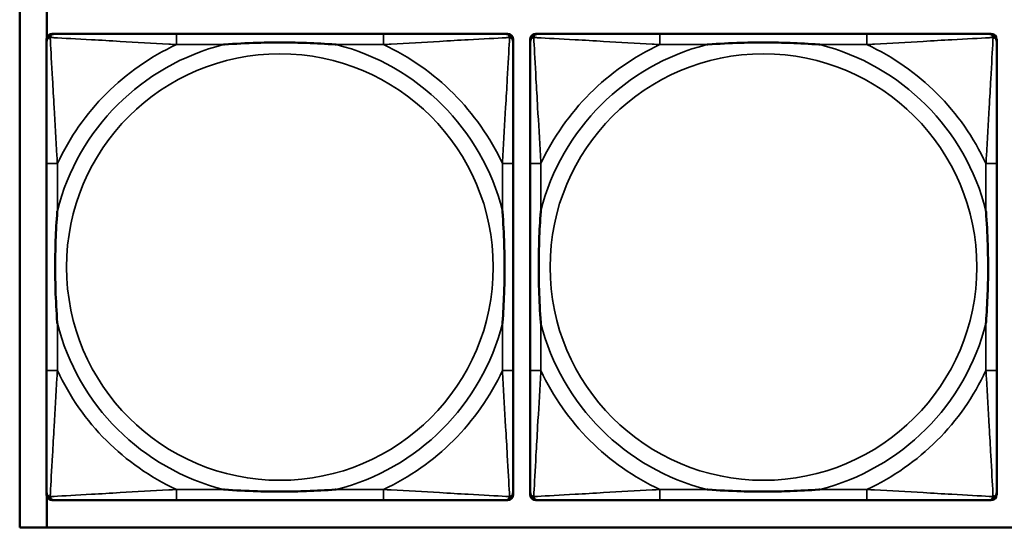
# Model space of a CAD drawing. Header units: inches. Extents: x 3.3 to 44.7, y 1.4 to 39.2.
# Tile 9 of 85: x 22.134 to 23.58, y 5.559 to 6.305. Entities that reach past the tile are written whole.
import ezdxf

# ---------------------------------------------------------------- set-up
doc = ezdxf.new("R2010")
doc.units = ezdxf.units.IN
doc.header["$MEASUREMENT"] = 0
doc.layers.add('Visible (ANSI)', color=7, linetype='Continuous', lineweight=50)
doc.layers.add('Visible Narrow (ANSI)', color=7, linetype='Continuous', lineweight=35)

msp = doc.modelspace()

# ---------------------------------------------------------------- linework, layer by layer
at = {"layer": 'Visible (ANSI)'}
for p, q in [((22.1344, 5.559), (22.1344, 7.7637)), ((22.1744, 6.2787), (22.1744, 6.3237)), ((22.1739, 5.6068), (22.1739, 6.2761)), ((22.1818, 6.2839), (22.1858, 6.2839)), ((22.6684, 6.2839), (22.3645, 6.2839)), ((22.8472, 6.2839), (22.8511, 6.2839)), ((22.859, 6.2761), (22.859, 6.2721)), ((22.8839, 5.6068), (22.8839, 6.2761)), ((22.8918, 6.2839), (22.8958, 6.2839)), ((23.3784, 6.2839), (23.0745, 6.2839)), ((23.5572, 6.2839), (23.5611, 6.2839)), ((23.569, 6.2761), (23.569, 6.2721)), ((22.1739, 6.0934), (22.1739, 5.7895)), ((22.859, 5.7895), (22.859, 6.0934)), ((22.8839, 6.0934), (22.8839, 5.7895)), ((23.569, 5.7895), (23.569, 6.0934)), ((22.859, 5.6107), (22.859, 5.6068)), ((23.569, 5.6107), (23.569, 5.6068)), ((22.1744, 5.559), (22.1744, 5.6042)), ((22.8511, 5.5989), (22.1818, 5.5989)), ((22.3645, 5.5989), (22.6684, 5.5989)), ((23.5611, 5.5989), (22.8918, 5.5989)), ((23.0745, 5.5989), (23.3784, 5.5989)), ((33.5485, 5.559), (22.1344, 5.559))]:
    msp.add_line(p, q, dxfattribs=at)
for centre, radius, start, end in [((22.1818, 6.2761), 0.00787, 90, 180), ((22.1858, 6.2721), 0.0118, 90, 180), ((22.8472, 6.2721), 0.0118, 0, 90), ((22.8511, 6.2761), 0.00787, 0, 90), ((22.8918, 6.2761), 0.00787, 90, 180), ((22.8958, 6.2721), 0.0118, 90, 180), ((23.5572, 6.2721), 0.0118, 0, 90), ((23.5611, 6.2761), 0.00787, 0, 90), ((22.1858, 5.6107), 0.0118, 180, 270), ((22.8472, 5.6107), 0.0118, 270, 360), ((22.8958, 5.6107), 0.0118, 180, 270), ((23.5572, 5.6107), 0.0118, 270, 360), ((22.1818, 5.6068), 0.00787, 180, 270), ((22.8511, 5.6068), 0.00787, 270, 0), ((22.8918, 5.6068), 0.00787, 180, 270), ((23.5611, 5.6068), 0.00787, 270, 0)]:
    msp.add_arc(centre, radius, start, end, dxfattribs=at)
for points, knots in [([(22.3645, 6.2839), (22.3609, 6.2839), (22.3573, 6.2839), (22.3537, 6.2839), (22.3205, 6.2839), (22.2868, 6.2839), (22.256, 6.2839), (22.229, 6.2839), (22.2035, 6.2839), (22.19, 6.2839), (22.1884, 6.2839), (22.187, 6.2839), (22.1858, 6.2839)], [0, 0, 0, 0, 0.0272471, 0.0272471, 0.0272471, 0.2790553, 0.2790553, 0.2790553, 0.4988354, 0.4988354, 0.4988354, 0.5252205, 0.5252205, 0.5252205, 0.5252205]), ([(22.8472, 6.2839), (22.8323, 6.2839), (22.7907, 6.2839), (22.75, 6.2839), (22.7235, 6.2839), (22.6956, 6.2839), (22.6684, 6.2839)], [-0.5252205, -0.5252205, -0.5252205, -0.5252205, -0.20743, -0.20743, -0.20743, 0, 0, 0, 0]), ([(23.0745, 6.2839), (23.0709, 6.2839), (23.0673, 6.2839), (23.0637, 6.2839), (23.0305, 6.2839), (22.9968, 6.2839), (22.966, 6.2839), (22.939, 6.2839), (22.9135, 6.2839), (22.9, 6.2839), (22.8984, 6.2839), (22.897, 6.2839), (22.8958, 6.2839)], [0, 0, 0, 0, 0.0272471, 0.0272471, 0.0272471, 0.2790553, 0.2790553, 0.2790553, 0.4988354, 0.4988354, 0.4988354, 0.5252205, 0.5252205, 0.5252205, 0.5252205]), ([(23.5572, 6.2839), (23.5423, 6.2839), (23.5007, 6.2839), (23.46, 6.2839), (23.4335, 6.2839), (23.4056, 6.2839), (23.3784, 6.2839)], [-0.5252205, -0.5252205, -0.5252205, -0.5252205, -0.20743, -0.20743, -0.20743, 0, 0, 0, 0]), ([(22.1739, 6.2721), (22.1739, 6.2572), (22.1739, 6.2156), (22.1739, 6.175), (22.1739, 6.1485), (22.1739, 6.1206), (22.1739, 6.0934)], [-0.5252205, -0.5252205, -0.5252205, -0.5252205, -0.20743, -0.20743, -0.20743, 0, 0, 0, 0]), ([(22.4337, 6.2682), (22.4341, 6.2682), (22.4346, 6.2682), (22.4511, 6.2695), (22.4672, 6.2704), (22.4901, 6.2711), (22.4968, 6.2712), (22.506, 6.2713), (22.5085, 6.2713), (22.5125, 6.2714), (22.5141, 6.2714), (22.5173, 6.2714), (22.5188, 6.2714), (22.5224, 6.2713), (22.5244, 6.2713), (22.5306, 6.2713), (22.5347, 6.2712), (22.5444, 6.271), (22.55, 6.2708), (22.5698, 6.2701), (22.5839, 6.2693), (22.5983, 6.2682), (22.5988, 6.2682), (22.5992, 6.2682)], [-0.416114, -0.416114, -0.416114, -0.416114, -0.4127691, -0.4127691, -0.2896446, -0.2896446, -0.2388934, -0.2388934, -0.2201881, -0.2201881, -0.2080204, -0.2080204, -0.196499, -0.196499, -0.1809939, -0.1809939, -0.149741, -0.149741, -0.1073162, -0.1073162, 0, 0, 0.0033356, 0.0033356, 0.0033356, 0.0033356]), ([(22.859, 6.0934), (22.859, 6.097), (22.859, 6.1005), (22.859, 6.1041), (22.859, 6.1373), (22.859, 6.171), (22.859, 6.2019), (22.859, 6.2289), (22.859, 6.2544), (22.859, 6.2678), (22.859, 6.2695), (22.859, 6.2709), (22.859, 6.2721)], [0, 0, 0, 0, 0.0272471, 0.0272471, 0.0272471, 0.2790553, 0.2790553, 0.2790553, 0.4988354, 0.4988354, 0.4988354, 0.5252205, 0.5252205, 0.5252205, 0.5252205]), ([(22.8839, 6.2721), (22.8839, 6.2572), (22.8839, 6.2156), (22.8839, 6.175), (22.8839, 6.1485), (22.8839, 6.1206), (22.8839, 6.0934)], [-0.5252205, -0.5252205, -0.5252205, -0.5252205, -0.20743, -0.20743, -0.20743, 0, 0, 0, 0]), ([(23.1437, 6.2682), (23.1441, 6.2682), (23.1446, 6.2682), (23.1611, 6.2695), (23.1772, 6.2704), (23.2001, 6.2711), (23.2068, 6.2712), (23.216, 6.2713), (23.2185, 6.2713), (23.2225, 6.2714), (23.2241, 6.2714), (23.2273, 6.2714), (23.2288, 6.2714), (23.2324, 6.2713), (23.2344, 6.2713), (23.2406, 6.2713), (23.2447, 6.2712), (23.2544, 6.271), (23.26, 6.2708), (23.2798, 6.2701), (23.2939, 6.2693), (23.3083, 6.2682), (23.3088, 6.2682), (23.3092, 6.2682)], [-0.416114, -0.416114, -0.416114, -0.416114, -0.4127691, -0.4127691, -0.2896446, -0.2896446, -0.2388934, -0.2388934, -0.2201881, -0.2201881, -0.2080204, -0.2080204, -0.196499, -0.196499, -0.1809939, -0.1809939, -0.149741, -0.149741, -0.1073162, -0.1073162, 0, 0, 0.0033356, 0.0033356, 0.0033356, 0.0033356]), ([(23.569, 6.0934), (23.569, 6.097), (23.569, 6.1005), (23.569, 6.1041), (23.569, 6.1373), (23.569, 6.171), (23.569, 6.2019), (23.569, 6.2289), (23.569, 6.2544), (23.569, 6.2678), (23.569, 6.2695), (23.569, 6.2709), (23.569, 6.2721)], [0, 0, 0, 0, 0.0272471, 0.0272471, 0.0272471, 0.2790553, 0.2790553, 0.2790553, 0.4988354, 0.4988354, 0.4988354, 0.5252205, 0.5252205, 0.5252205, 0.5252205]), ([(22.1897, 5.8587), (22.1897, 5.8591), (22.1896, 5.8595), (22.1884, 5.876), (22.1875, 5.8921), (22.1868, 5.9151), (22.1867, 5.9218), (22.1866, 5.9309), (22.1865, 5.9334), (22.1865, 5.9375), (22.1865, 5.9391), (22.1865, 5.9422), (22.1865, 5.9437), (22.1865, 5.9473), (22.1865, 5.9494), (22.1866, 5.9555), (22.1867, 5.9597), (22.1869, 5.9694), (22.187, 5.975), (22.1877, 5.9948), (22.1885, 6.0088), (22.1896, 6.0233), (22.1897, 6.0237), (22.1897, 6.0242)], [-0.416114, -0.416114, -0.416114, -0.416114, -0.4127691, -0.4127691, -0.2896446, -0.2896446, -0.2388934, -0.2388934, -0.2201881, -0.2201881, -0.2080204, -0.2080204, -0.196499, -0.196499, -0.1809939, -0.1809939, -0.149741, -0.149741, -0.1073162, -0.1073162, 0, 0, 0.0033356, 0.0033356, 0.0033356, 0.0033356]), ([(22.8432, 6.0242), (22.8433, 6.0237), (22.8433, 6.0233), (22.8445, 6.0068), (22.8454, 5.9907), (22.8461, 5.9678), (22.8462, 5.9611), (22.8464, 5.9519), (22.8464, 5.9494), (22.8464, 5.9453), (22.8464, 5.9437), (22.8464, 5.9406), (22.8464, 5.9391), (22.8464, 5.9355), (22.8464, 5.9335), (22.8463, 5.9273), (22.8463, 5.9232), (22.8461, 5.9134), (22.8459, 5.9078), (22.8452, 5.8881), (22.8444, 5.874), (22.8433, 5.8595), (22.8433, 5.8591), (22.8432, 5.8587)], [-0.416114, -0.416114, -0.416114, -0.416114, -0.4127691, -0.4127691, -0.2896446, -0.2896446, -0.2388934, -0.2388934, -0.2201881, -0.2201881, -0.2080204, -0.2080204, -0.196499, -0.196499, -0.1809939, -0.1809939, -0.149741, -0.149741, -0.1073162, -0.1073162, 0, 0, 0.0033356, 0.0033356, 0.0033356, 0.0033356]), ([(22.8997, 5.8587), (22.8997, 5.8591), (22.8996, 5.8595), (22.8984, 5.876), (22.8975, 5.8921), (22.8968, 5.9151), (22.8967, 5.9218), (22.8966, 5.9309), (22.8965, 5.9334), (22.8965, 5.9375), (22.8965, 5.9391), (22.8965, 5.9422), (22.8965, 5.9437), (22.8965, 5.9473), (22.8965, 5.9494), (22.8966, 5.9555), (22.8967, 5.9597), (22.8969, 5.9694), (22.897, 5.975), (22.8977, 5.9948), (22.8985, 6.0088), (22.8996, 6.0233), (22.8997, 6.0237), (22.8997, 6.0242)], [-0.416114, -0.416114, -0.416114, -0.416114, -0.4127691, -0.4127691, -0.2896446, -0.2896446, -0.2388934, -0.2388934, -0.2201881, -0.2201881, -0.2080204, -0.2080204, -0.196499, -0.196499, -0.1809939, -0.1809939, -0.149741, -0.149741, -0.1073162, -0.1073162, 0, 0, 0.0033356, 0.0033356, 0.0033356, 0.0033356]), ([(23.5532, 6.0242), (23.5533, 6.0237), (23.5533, 6.0233), (23.5545, 6.0068), (23.5554, 5.9907), (23.5561, 5.9678), (23.5562, 5.9611), (23.5564, 5.9519), (23.5564, 5.9494), (23.5564, 5.9453), (23.5564, 5.9437), (23.5564, 5.9406), (23.5564, 5.9391), (23.5564, 5.9355), (23.5564, 5.9335), (23.5563, 5.9273), (23.5563, 5.9232), (23.5561, 5.9134), (23.5559, 5.9078), (23.5552, 5.8881), (23.5544, 5.874), (23.5533, 5.8595), (23.5533, 5.8591), (23.5532, 5.8587)], [-0.416114, -0.416114, -0.416114, -0.416114, -0.4127691, -0.4127691, -0.2896446, -0.2896446, -0.2388934, -0.2388934, -0.2201881, -0.2201881, -0.2080204, -0.2080204, -0.196499, -0.196499, -0.1809939, -0.1809939, -0.149741, -0.149741, -0.1073162, -0.1073162, 0, 0, 0.0033356, 0.0033356, 0.0033356, 0.0033356]), ([(22.1739, 5.7895), (22.1739, 5.7622), (22.1739, 5.7344), (22.1739, 5.7078), (22.1739, 5.6672), (22.1739, 5.6256), (22.1739, 5.6107)], [3.9382945, 3.9382945, 3.9382945, 3.9382945, 4.1457245, 4.1457245, 4.1457245, 4.463515, 4.463515, 4.463515, 4.463515]), ([(22.859, 5.6107), (22.859, 5.6256), (22.859, 5.6672), (22.859, 5.7078), (22.859, 5.7344), (22.859, 5.7622), (22.859, 5.7895)], [-0.5252205, -0.5252205, -0.5252205, -0.5252205, -0.20743, -0.20743, -0.20743, 0, 0, 0, 0]), ([(22.8839, 5.7895), (22.8839, 5.7622), (22.8839, 5.7344), (22.8839, 5.7078), (22.8839, 5.6672), (22.8839, 5.6256), (22.8839, 5.6107)], [3.9382945, 3.9382945, 3.9382945, 3.9382945, 4.1457245, 4.1457245, 4.1457245, 4.463515, 4.463515, 4.463515, 4.463515]), ([(23.569, 5.6107), (23.569, 5.6256), (23.569, 5.6672), (23.569, 5.7078), (23.569, 5.7344), (23.569, 5.7622), (23.569, 5.7895)], [-0.5252205, -0.5252205, -0.5252205, -0.5252205, -0.20743, -0.20743, -0.20743, 0, 0, 0, 0]), ([(22.5992, 5.6146), (22.5988, 5.6146), (22.5983, 5.6146), (22.5839, 5.6135), (22.5698, 5.6127), (22.55, 5.612), (22.5444, 5.6118), (22.5347, 5.6116), (22.5306, 5.6116), (22.5244, 5.6115), (22.5224, 5.6115), (22.5188, 5.6115), (22.5173, 5.6115), (22.5141, 5.6115), (22.5125, 5.6115), (22.5085, 5.6115), (22.506, 5.6115), (22.4968, 5.6116), (22.4901, 5.6118), (22.4672, 5.6125), (22.4511, 5.6133), (22.4346, 5.6146), (22.4341, 5.6146), (22.4337, 5.6146)], [-0.4149464, -0.4149464, -0.4149464, -0.4149464, -0.41162, -0.41162, -0.3046026, -0.3046026, -0.2622958, -0.2622958, -0.23113, -0.23113, -0.215668, -0.215668, -0.2041787, -0.2041787, -0.1920448, -0.1920448, -0.1733916, -0.1733916, -0.1227817, -0.1227817, 0, 0, 0.0033356, 0.0033356, 0.0033356, 0.0033356]), ([(23.3092, 5.6146), (23.3088, 5.6146), (23.3083, 5.6146), (23.2939, 5.6135), (23.2798, 5.6127), (23.26, 5.612), (23.2544, 5.6118), (23.2447, 5.6116), (23.2406, 5.6116), (23.2344, 5.6115), (23.2324, 5.6115), (23.2288, 5.6115), (23.2273, 5.6115), (23.2241, 5.6115), (23.2225, 5.6115), (23.2185, 5.6115), (23.216, 5.6115), (23.2068, 5.6116), (23.2001, 5.6118), (23.1772, 5.6125), (23.1611, 5.6133), (23.1446, 5.6146), (23.1441, 5.6146), (23.1437, 5.6146)], [-0.4149464, -0.4149464, -0.4149464, -0.4149464, -0.41162, -0.41162, -0.3046026, -0.3046026, -0.2622958, -0.2622958, -0.23113, -0.23113, -0.215668, -0.215668, -0.2041787, -0.2041787, -0.1920448, -0.1920448, -0.1733916, -0.1733916, -0.1227817, -0.1227817, 0, 0, 0.0033356, 0.0033356, 0.0033356, 0.0033356]), ([(22.1858, 5.5989), (22.2006, 5.5989), (22.2422, 5.5989), (22.2829, 5.5989), (22.3094, 5.5989), (22.3373, 5.5989), (22.3645, 5.5989)], [-0.5252205, -0.5252205, -0.5252205, -0.5252205, -0.20743, -0.20743, -0.20743, 0, 0, 0, 0]), ([(22.6684, 5.5989), (22.6956, 5.5989), (22.7235, 5.5989), (22.75, 5.5989), (22.7907, 5.5989), (22.8323, 5.5989), (22.8472, 5.5989)], [3.9382945, 3.9382945, 3.9382945, 3.9382945, 4.1457245, 4.1457245, 4.1457245, 4.463515, 4.463515, 4.463515, 4.463515]), ([(22.8958, 5.5989), (22.9106, 5.5989), (22.9522, 5.5989), (22.9929, 5.5989), (23.0194, 5.5989), (23.0473, 5.5989), (23.0745, 5.5989)], [-0.5252205, -0.5252205, -0.5252205, -0.5252205, -0.20743, -0.20743, -0.20743, 0, 0, 0, 0]), ([(23.3784, 5.5989), (23.4056, 5.5989), (23.4335, 5.5989), (23.46, 5.5989), (23.5007, 5.5989), (23.5423, 5.5989), (23.5572, 5.5989)], [3.9382945, 3.9382945, 3.9382945, 3.9382945, 4.1457245, 4.1457245, 4.1457245, 4.463515, 4.463515, 4.463515, 4.463515])]:
    msp.add_open_spline(points, degree=3, knots=knots, dxfattribs=at)
at = {"layer": 'Visible Narrow (ANSI)'}
for p, q in [((22.3645, 6.2839), (22.3645, 6.2682)), ((22.6684, 6.2839), (22.6684, 6.2682)), ((23.0745, 6.2839), (23.0745, 6.2682)), ((23.3784, 6.2839), (23.3784, 6.2682)), ((22.3645, 6.2682), (22.4337, 6.2682)), ((22.5992, 6.2682), (22.6684, 6.2682)), ((23.0745, 6.2682), (23.1437, 6.2682)), ((23.3092, 6.2682), (23.3784, 6.2682)), ((22.1897, 6.0934), (22.1739, 6.0934)), ((22.1897, 6.0242), (22.1897, 6.0934)), ((22.859, 6.0934), (22.8432, 6.0934)), ((22.8432, 6.0934), (22.8432, 6.0242)), ((22.8997, 6.0934), (22.8839, 6.0934)), ((22.8997, 6.0242), (22.8997, 6.0934)), ((23.569, 6.0934), (23.5532, 6.0934)), ((23.5532, 6.0934), (23.5532, 6.0242)), ((22.1897, 5.7895), (22.1897, 5.8587)), ((22.8432, 5.8587), (22.8432, 5.7895)), ((22.8997, 5.7895), (22.8997, 5.8587)), ((23.5532, 5.8587), (23.5532, 5.7895)), ((22.1897, 5.7895), (22.1739, 5.7895)), ((22.859, 5.7895), (22.8432, 5.7895)), ((22.8997, 5.7895), (22.8839, 5.7895)), ((23.569, 5.7895), (23.5532, 5.7895)), ((22.3645, 5.6146), (22.3645, 5.5989)), ((22.4337, 5.6146), (22.3645, 5.6146)), ((22.6684, 5.6146), (22.5992, 5.6146)), ((22.6684, 5.6146), (22.6684, 5.5989)), ((23.0745, 5.6146), (23.0745, 5.5989)), ((23.1437, 5.6146), (23.0745, 5.6146)), ((23.3784, 5.6146), (23.3092, 5.6146)), ((23.3784, 5.6146), (23.3784, 5.5989))]:
    msp.add_line(p, q, dxfattribs=at)
for centre in [(22.5165, 5.9414), (23.2265, 5.9414)]:
    msp.add_circle(centre, 0.3133, dxfattribs=at)
for centre, radius, start, end in [((22.5165, 5.9414), 0.3371, 104.2103, 165.7897), ((22.5165, 5.9414), 0.3604, 114.9407, 155.0593), ((22.5165, 5.9414), 0.3371, 14.2103, 75.7897), ((22.5165, 5.9414), 0.3604, 24.9407, 65.0593), ((23.2265, 5.9414), 0.3371, 104.2103, 165.7897), ((23.2265, 5.9414), 0.3604, 114.9407, 155.0593), ((23.2265, 5.9414), 0.3371, 14.2103, 75.7897), ((23.2265, 5.9414), 0.3604, 24.9407, 65.0593), ((22.5165, 5.9414), 0.3371, 194.2103, 255.7897), ((22.5165, 5.9414), 0.3371, 284.2103, 345.7897), ((23.2265, 5.9414), 0.3371, 194.2103, 255.7897), ((23.2265, 5.9414), 0.3371, 284.2103, 345.7897), ((22.5165, 5.9414), 0.3604, 204.9407, 245.0593), ((22.5165, 5.9414), 0.3604, 294.9407, 335.0593), ((23.2265, 5.9414), 0.3604, 204.9407, 245.0593), ((23.2265, 5.9414), 0.3604, 294.9407, 335.0593)]:
    msp.add_arc(centre, radius, start, end, dxfattribs=at)
for points, knots in [([(22.1739, 6.2721), (22.1739, 6.2727), (22.174, 6.2733), (22.1743, 6.2743), (22.1744, 6.2747), (22.1748, 6.2754), (22.1749, 6.2756), (22.1752, 6.276), (22.1753, 6.2761), (22.1756, 6.2765), (22.1759, 6.2768), (22.1766, 6.2774), (22.1771, 6.2777), (22.1781, 6.2783), (22.1786, 6.2785), (22.1792, 6.2786)], [-0.02627331, -0.02627331, -0.02627331, -0.02627331, -0.02158775, -0.02158775, -0.01736415, -0.01736415, -0.0147244, -0.0147244, -0.01307456, -0.01307456, -0.00977487, -0.00977487, -0.00449537, -0.00449537, 0.00012419, 0.00012419, 0.00012419, 0.00012419]), ([(22.1792, 6.2786), (22.1794, 6.2792), (22.1796, 6.2798), (22.1802, 6.2808), (22.1805, 6.2813), (22.1811, 6.282), (22.1813, 6.2823), (22.1818, 6.2826), (22.1819, 6.2827), (22.1823, 6.283), (22.1825, 6.2831), (22.1832, 6.2835), (22.1836, 6.2836), (22.1846, 6.2839), (22.1851, 6.2839), (22.1858, 6.2839)], [-0.00012419, -0.00012419, -0.00012419, -0.00012419, 0.00449537, 0.00449537, 0.00977487, 0.00977487, 0.01307456, 0.01307456, 0.0147244, 0.0147244, 0.01736415, 0.01736415, 0.02158775, 0.02158775, 0.02627331, 0.02627331, 0.02627331, 0.02627331]), ([(22.1897, 6.0934), (22.1895, 6.0971), (22.1893, 6.1009), (22.1878, 6.1283), (22.1863, 6.1524), (22.1841, 6.1903), (22.1833, 6.2043), (22.1813, 6.2396), (22.1802, 6.2597), (22.1794, 6.2751), (22.1793, 6.2769), (22.1792, 6.2786)], [0, 0, 0, 0, 0.0278591, 0.0278591, 0.201273, 0.201273, 0.3066357, 0.3066357, 0.475216, 0.475216, 0.5007189, 0.5007189, 0.5007189, 0.5007189]), ([(22.1792, 6.2786), (22.1809, 6.2786), (22.1828, 6.2785), (22.1982, 6.2776), (22.2183, 6.2766), (22.2535, 6.2746), (22.2676, 6.2738), (22.3054, 6.2715), (22.3296, 6.2701), (22.357, 6.2686), (22.3607, 6.2684), (22.3645, 6.2682)], [-0.5007189, -0.5007189, -0.5007189, -0.5007189, -0.475216, -0.475216, -0.3066357, -0.3066357, -0.201273, -0.201273, -0.0278591, -0.0278591, 0, 0, 0, 0]), ([(22.6684, 6.2682), (22.6722, 6.2684), (22.6759, 6.2686), (22.7033, 6.2701), (22.7275, 6.2715), (22.7653, 6.2738), (22.7794, 6.2746), (22.8146, 6.2766), (22.8347, 6.2776), (22.8502, 6.2785), (22.852, 6.2786), (22.8537, 6.2786)], [0, 0, 0, 0, 0.0278591, 0.0278591, 0.201273, 0.201273, 0.3066357, 0.3066357, 0.475216, 0.475216, 0.5007189, 0.5007189, 0.5007189, 0.5007189]), ([(22.8537, 6.2786), (22.8536, 6.2769), (22.8535, 6.2751), (22.8527, 6.2597), (22.8516, 6.2396), (22.8496, 6.2043), (22.8488, 6.1903), (22.8466, 6.1524), (22.8452, 6.1283), (22.8436, 6.1009), (22.8434, 6.0971), (22.8432, 6.0934)], [-0.5007189, -0.5007189, -0.5007189, -0.5007189, -0.475216, -0.475216, -0.3066357, -0.3066357, -0.201273, -0.201273, -0.0278591, -0.0278591, 0, 0, 0, 0]), ([(22.8472, 6.2839), (22.8478, 6.2839), (22.8483, 6.2839), (22.8493, 6.2836), (22.8498, 6.2835), (22.8504, 6.2831), (22.8507, 6.283), (22.851, 6.2827), (22.8512, 6.2826), (22.8516, 6.2823), (22.8518, 6.282), (22.8524, 6.2813), (22.8528, 6.2808), (22.8533, 6.2798), (22.8535, 6.2792), (22.8537, 6.2786)], [-0.02627331, -0.02627331, -0.02627331, -0.02627331, -0.02158775, -0.02158775, -0.01736415, -0.01736415, -0.0147244, -0.0147244, -0.01307456, -0.01307456, -0.00977487, -0.00977487, -0.00449537, -0.00449537, 0.00012419, 0.00012419, 0.00012419, 0.00012419]), ([(22.8537, 6.2786), (22.8543, 6.2785), (22.8548, 6.2783), (22.8559, 6.2777), (22.8564, 6.2774), (22.8571, 6.2768), (22.8573, 6.2765), (22.8577, 6.2761), (22.8578, 6.276), (22.858, 6.2756), (22.8582, 6.2754), (22.8585, 6.2747), (22.8587, 6.2743), (22.8589, 6.2733), (22.859, 6.2727), (22.859, 6.2721)], [-0.00012419, -0.00012419, -0.00012419, -0.00012419, 0.00449537, 0.00449537, 0.00977487, 0.00977487, 0.01307456, 0.01307456, 0.0147244, 0.0147244, 0.01736415, 0.01736415, 0.02158775, 0.02158775, 0.02627331, 0.02627331, 0.02627331, 0.02627331]), ([(22.8839, 6.2721), (22.8839, 6.2727), (22.884, 6.2733), (22.8843, 6.2743), (22.8844, 6.2747), (22.8848, 6.2754), (22.8849, 6.2756), (22.8852, 6.276), (22.8853, 6.2761), (22.8856, 6.2765), (22.8859, 6.2768), (22.8866, 6.2774), (22.8871, 6.2777), (22.8881, 6.2783), (22.8886, 6.2785), (22.8892, 6.2786)], [-0.02627331, -0.02627331, -0.02627331, -0.02627331, -0.02158775, -0.02158775, -0.01736415, -0.01736415, -0.0147244, -0.0147244, -0.01307456, -0.01307456, -0.00977487, -0.00977487, -0.00449537, -0.00449537, 0.00012419, 0.00012419, 0.00012419, 0.00012419]), ([(22.8892, 6.2786), (22.8894, 6.2792), (22.8896, 6.2798), (22.8902, 6.2808), (22.8905, 6.2813), (22.8911, 6.282), (22.8913, 6.2823), (22.8918, 6.2826), (22.8919, 6.2827), (22.8923, 6.283), (22.8925, 6.2831), (22.8932, 6.2835), (22.8936, 6.2836), (22.8946, 6.2839), (22.8951, 6.2839), (22.8958, 6.2839)], [-0.00012419, -0.00012419, -0.00012419, -0.00012419, 0.00449537, 0.00449537, 0.00977487, 0.00977487, 0.01307456, 0.01307456, 0.0147244, 0.0147244, 0.01736415, 0.01736415, 0.02158775, 0.02158775, 0.02627331, 0.02627331, 0.02627331, 0.02627331]), ([(22.8997, 6.0934), (22.8995, 6.0971), (22.8993, 6.1009), (22.8978, 6.1283), (22.8963, 6.1524), (22.8941, 6.1903), (22.8933, 6.2043), (22.8913, 6.2396), (22.8902, 6.2597), (22.8894, 6.2751), (22.8893, 6.2769), (22.8892, 6.2786)], [0, 0, 0, 0, 0.0278591, 0.0278591, 0.201273, 0.201273, 0.3066357, 0.3066357, 0.475216, 0.475216, 0.5007189, 0.5007189, 0.5007189, 0.5007189]), ([(22.8892, 6.2786), (22.8909, 6.2786), (22.8928, 6.2785), (22.9082, 6.2776), (22.9283, 6.2766), (22.9635, 6.2746), (22.9776, 6.2738), (23.0154, 6.2715), (23.0396, 6.2701), (23.067, 6.2686), (23.0707, 6.2684), (23.0745, 6.2682)], [-0.5007189, -0.5007189, -0.5007189, -0.5007189, -0.475216, -0.475216, -0.3066357, -0.3066357, -0.201273, -0.201273, -0.0278591, -0.0278591, 0, 0, 0, 0]), ([(23.3784, 6.2682), (23.3822, 6.2684), (23.3859, 6.2686), (23.4133, 6.2701), (23.4375, 6.2715), (23.4753, 6.2738), (23.4894, 6.2746), (23.5246, 6.2766), (23.5447, 6.2776), (23.5602, 6.2785), (23.562, 6.2786), (23.5637, 6.2786)], [0, 0, 0, 0, 0.0278591, 0.0278591, 0.201273, 0.201273, 0.3066357, 0.3066357, 0.475216, 0.475216, 0.5007189, 0.5007189, 0.5007189, 0.5007189]), ([(23.5637, 6.2786), (23.5636, 6.2769), (23.5635, 6.2751), (23.5627, 6.2597), (23.5616, 6.2396), (23.5596, 6.2043), (23.5588, 6.1903), (23.5566, 6.1524), (23.5552, 6.1283), (23.5536, 6.1009), (23.5534, 6.0971), (23.5532, 6.0934)], [-0.5007189, -0.5007189, -0.5007189, -0.5007189, -0.475216, -0.475216, -0.3066357, -0.3066357, -0.201273, -0.201273, -0.0278591, -0.0278591, 0, 0, 0, 0]), ([(23.5572, 6.2839), (23.5578, 6.2839), (23.5583, 6.2839), (23.5593, 6.2836), (23.5598, 6.2835), (23.5604, 6.2831), (23.5607, 6.283), (23.561, 6.2827), (23.5612, 6.2826), (23.5616, 6.2823), (23.5618, 6.282), (23.5624, 6.2813), (23.5628, 6.2808), (23.5633, 6.2798), (23.5635, 6.2792), (23.5637, 6.2786)], [-0.02627331, -0.02627331, -0.02627331, -0.02627331, -0.02158775, -0.02158775, -0.01736415, -0.01736415, -0.0147244, -0.0147244, -0.01307456, -0.01307456, -0.00977487, -0.00977487, -0.00449537, -0.00449537, 0.00012419, 0.00012419, 0.00012419, 0.00012419]), ([(23.5637, 6.2786), (23.5643, 6.2785), (23.5648, 6.2783), (23.5659, 6.2777), (23.5664, 6.2774), (23.5671, 6.2768), (23.5673, 6.2765), (23.5677, 6.2761), (23.5678, 6.276), (23.568, 6.2756), (23.5682, 6.2754), (23.5685, 6.2747), (23.5687, 6.2743), (23.5689, 6.2733), (23.569, 6.2727), (23.569, 6.2721)], [-0.00012419, -0.00012419, -0.00012419, -0.00012419, 0.00449537, 0.00449537, 0.00977487, 0.00977487, 0.01307456, 0.01307456, 0.0147244, 0.0147244, 0.01736415, 0.01736415, 0.02158775, 0.02158775, 0.02627331, 0.02627331, 0.02627331, 0.02627331]), ([(22.1792, 5.6042), (22.1793, 5.6059), (22.1794, 5.6077), (22.1802, 5.6231), (22.1813, 5.6433), (22.1833, 5.6785), (22.1841, 5.6926), (22.1863, 5.7304), (22.1878, 5.7546), (22.1893, 5.7819), (22.1895, 5.7857), (22.1897, 5.7895)], [-4.4390134, -4.4390134, -4.4390134, -4.4390134, -4.4135105, -4.4135105, -4.2449302, -4.2449302, -4.1395675, -4.1395675, -3.9661536, -3.9661536, -3.9382945, -3.9382945, -3.9382945, -3.9382945]), ([(22.8432, 5.7895), (22.8434, 5.7857), (22.8436, 5.7819), (22.8452, 5.7546), (22.8466, 5.7304), (22.8488, 5.6926), (22.8496, 5.6785), (22.8516, 5.6433), (22.8527, 5.6231), (22.8535, 5.6077), (22.8536, 5.6059), (22.8537, 5.6042)], [0, 0, 0, 0, 0.0278591, 0.0278591, 0.201273, 0.201273, 0.3066357, 0.3066357, 0.475216, 0.475216, 0.5007189, 0.5007189, 0.5007189, 0.5007189]), ([(22.8892, 5.6042), (22.8893, 5.6059), (22.8894, 5.6077), (22.8902, 5.6231), (22.8913, 5.6433), (22.8933, 5.6785), (22.8941, 5.6926), (22.8963, 5.7304), (22.8978, 5.7546), (22.8993, 5.7819), (22.8995, 5.7857), (22.8997, 5.7895)], [-4.4390134, -4.4390134, -4.4390134, -4.4390134, -4.4135105, -4.4135105, -4.2449302, -4.2449302, -4.1395675, -4.1395675, -3.9661536, -3.9661536, -3.9382945, -3.9382945, -3.9382945, -3.9382945]), ([(23.5532, 5.7895), (23.5534, 5.7857), (23.5536, 5.7819), (23.5552, 5.7546), (23.5566, 5.7304), (23.5588, 5.6926), (23.5596, 5.6785), (23.5616, 5.6433), (23.5627, 5.6231), (23.5635, 5.6077), (23.5636, 5.6059), (23.5637, 5.6042)], [0, 0, 0, 0, 0.0278591, 0.0278591, 0.201273, 0.201273, 0.3066357, 0.3066357, 0.475216, 0.475216, 0.5007189, 0.5007189, 0.5007189, 0.5007189]), ([(22.1792, 5.6042), (22.1786, 5.6044), (22.1781, 5.6046), (22.1771, 5.6051), (22.1766, 5.6054), (22.1759, 5.606), (22.1756, 5.6063), (22.1753, 5.6067), (22.1752, 5.6068), (22.1749, 5.6072), (22.1748, 5.6075), (22.1744, 5.6081), (22.1743, 5.6086), (22.174, 5.6095), (22.1739, 5.6101), (22.1739, 5.6107)], [-0.00012419, -0.00012419, -0.00012419, -0.00012419, 0.00449537, 0.00449537, 0.00977487, 0.00977487, 0.01307456, 0.01307456, 0.0147244, 0.0147244, 0.01736415, 0.01736415, 0.02158775, 0.02158775, 0.02627331, 0.02627331, 0.02627331, 0.02627331]), ([(22.3645, 5.6146), (22.3607, 5.6144), (22.357, 5.6142), (22.3296, 5.6127), (22.3054, 5.6113), (22.2676, 5.6091), (22.2535, 5.6083), (22.2183, 5.6063), (22.1982, 5.6052), (22.1828, 5.6044), (22.1809, 5.6043), (22.1792, 5.6042)], [0, 0, 0, 0, 0.0278591, 0.0278591, 0.201273, 0.201273, 0.3066357, 0.3066357, 0.475216, 0.475216, 0.5007189, 0.5007189, 0.5007189, 0.5007189]), ([(22.8537, 5.6042), (22.852, 5.6043), (22.8502, 5.6044), (22.8347, 5.6052), (22.8146, 5.6063), (22.7794, 5.6083), (22.7653, 5.6091), (22.7275, 5.6113), (22.7033, 5.6127), (22.6759, 5.6142), (22.6722, 5.6144), (22.6684, 5.6146)], [-4.4390134, -4.4390134, -4.4390134, -4.4390134, -4.4135105, -4.4135105, -4.2449302, -4.2449302, -4.1395675, -4.1395675, -3.9661536, -3.9661536, -3.9382945, -3.9382945, -3.9382945, -3.9382945]), ([(22.859, 5.6107), (22.859, 5.6101), (22.8589, 5.6095), (22.8587, 5.6086), (22.8585, 5.6081), (22.8582, 5.6075), (22.858, 5.6072), (22.8578, 5.6068), (22.8577, 5.6067), (22.8573, 5.6063), (22.8571, 5.606), (22.8564, 5.6054), (22.8559, 5.6051), (22.8548, 5.6046), (22.8543, 5.6044), (22.8537, 5.6042)], [-0.02627331, -0.02627331, -0.02627331, -0.02627331, -0.02158775, -0.02158775, -0.01736415, -0.01736415, -0.0147244, -0.0147244, -0.01307456, -0.01307456, -0.00977487, -0.00977487, -0.00449537, -0.00449537, 0.00012419, 0.00012419, 0.00012419, 0.00012419]), ([(22.8892, 5.6042), (22.8886, 5.6044), (22.8881, 5.6046), (22.8871, 5.6051), (22.8866, 5.6054), (22.8859, 5.606), (22.8856, 5.6063), (22.8853, 5.6067), (22.8852, 5.6068), (22.8849, 5.6072), (22.8848, 5.6075), (22.8844, 5.6081), (22.8843, 5.6086), (22.884, 5.6095), (22.8839, 5.6101), (22.8839, 5.6107)], [-0.00012419, -0.00012419, -0.00012419, -0.00012419, 0.00449537, 0.00449537, 0.00977487, 0.00977487, 0.01307456, 0.01307456, 0.0147244, 0.0147244, 0.01736415, 0.01736415, 0.02158775, 0.02158775, 0.02627331, 0.02627331, 0.02627331, 0.02627331]), ([(23.0745, 5.6146), (23.0707, 5.6144), (23.067, 5.6142), (23.0396, 5.6127), (23.0154, 5.6113), (22.9776, 5.6091), (22.9635, 5.6083), (22.9283, 5.6063), (22.9082, 5.6052), (22.8928, 5.6044), (22.8909, 5.6043), (22.8892, 5.6042)], [0, 0, 0, 0, 0.0278591, 0.0278591, 0.201273, 0.201273, 0.3066357, 0.3066357, 0.475216, 0.475216, 0.5007189, 0.5007189, 0.5007189, 0.5007189]), ([(23.5637, 5.6042), (23.562, 5.6043), (23.5602, 5.6044), (23.5447, 5.6052), (23.5246, 5.6063), (23.4894, 5.6083), (23.4753, 5.6091), (23.4375, 5.6113), (23.4133, 5.6127), (23.3859, 5.6142), (23.3822, 5.6144), (23.3784, 5.6146)], [-4.4390134, -4.4390134, -4.4390134, -4.4390134, -4.4135105, -4.4135105, -4.2449302, -4.2449302, -4.1395675, -4.1395675, -3.9661536, -3.9661536, -3.9382945, -3.9382945, -3.9382945, -3.9382945]), ([(23.569, 5.6107), (23.569, 5.6101), (23.5689, 5.6095), (23.5687, 5.6086), (23.5685, 5.6081), (23.5682, 5.6075), (23.568, 5.6072), (23.5678, 5.6068), (23.5677, 5.6067), (23.5673, 5.6063), (23.5671, 5.606), (23.5664, 5.6054), (23.5659, 5.6051), (23.5648, 5.6046), (23.5643, 5.6044), (23.5637, 5.6042)], [-0.02627331, -0.02627331, -0.02627331, -0.02627331, -0.02158775, -0.02158775, -0.01736415, -0.01736415, -0.0147244, -0.0147244, -0.01307456, -0.01307456, -0.00977487, -0.00977487, -0.00449537, -0.00449537, 0.00012419, 0.00012419, 0.00012419, 0.00012419]), ([(22.1858, 5.5989), (22.1851, 5.5989), (22.1846, 5.599), (22.1836, 5.5992), (22.1832, 5.5994), (22.1825, 5.5997), (22.1823, 5.5999), (22.1819, 5.6001), (22.1818, 5.6002), (22.1813, 5.6006), (22.1811, 5.6008), (22.1805, 5.6015), (22.1802, 5.602), (22.1796, 5.6031), (22.1794, 5.6036), (22.1792, 5.6042)], [-0.02627331, -0.02627331, -0.02627331, -0.02627331, -0.02158775, -0.02158775, -0.01736415, -0.01736415, -0.0147244, -0.0147244, -0.01307456, -0.01307456, -0.00977487, -0.00977487, -0.00449537, -0.00449537, 0.00012419, 0.00012419, 0.00012419, 0.00012419]), ([(22.8537, 5.6042), (22.8535, 5.6036), (22.8533, 5.6031), (22.8528, 5.602), (22.8524, 5.6015), (22.8518, 5.6008), (22.8516, 5.6006), (22.8512, 5.6002), (22.851, 5.6001), (22.8507, 5.5999), (22.8504, 5.5997), (22.8498, 5.5994), (22.8493, 5.5992), (22.8483, 5.599), (22.8478, 5.5989), (22.8472, 5.5989)], [-0.00012419, -0.00012419, -0.00012419, -0.00012419, 0.00449537, 0.00449537, 0.00977487, 0.00977487, 0.01307456, 0.01307456, 0.0147244, 0.0147244, 0.01736415, 0.01736415, 0.02158775, 0.02158775, 0.02627331, 0.02627331, 0.02627331, 0.02627331]), ([(22.8958, 5.5989), (22.8951, 5.5989), (22.8946, 5.599), (22.8936, 5.5992), (22.8932, 5.5994), (22.8925, 5.5997), (22.8923, 5.5999), (22.8919, 5.6001), (22.8918, 5.6002), (22.8913, 5.6006), (22.8911, 5.6008), (22.8905, 5.6015), (22.8902, 5.602), (22.8896, 5.6031), (22.8894, 5.6036), (22.8892, 5.6042)], [-0.02627331, -0.02627331, -0.02627331, -0.02627331, -0.02158775, -0.02158775, -0.01736415, -0.01736415, -0.0147244, -0.0147244, -0.01307456, -0.01307456, -0.00977487, -0.00977487, -0.00449537, -0.00449537, 0.00012419, 0.00012419, 0.00012419, 0.00012419]), ([(23.5637, 5.6042), (23.5635, 5.6036), (23.5633, 5.6031), (23.5628, 5.602), (23.5624, 5.6015), (23.5618, 5.6008), (23.5616, 5.6006), (23.5612, 5.6002), (23.561, 5.6001), (23.5607, 5.5999), (23.5604, 5.5997), (23.5598, 5.5994), (23.5593, 5.5992), (23.5583, 5.599), (23.5578, 5.5989), (23.5572, 5.5989)], [-0.00012419, -0.00012419, -0.00012419, -0.00012419, 0.00449537, 0.00449537, 0.00977487, 0.00977487, 0.01307456, 0.01307456, 0.0147244, 0.0147244, 0.01736415, 0.01736415, 0.02158775, 0.02158775, 0.02627331, 0.02627331, 0.02627331, 0.02627331])]:
    msp.add_open_spline(points, degree=3, knots=knots, dxfattribs=at)

doc.saveas('drawing.dxf')
